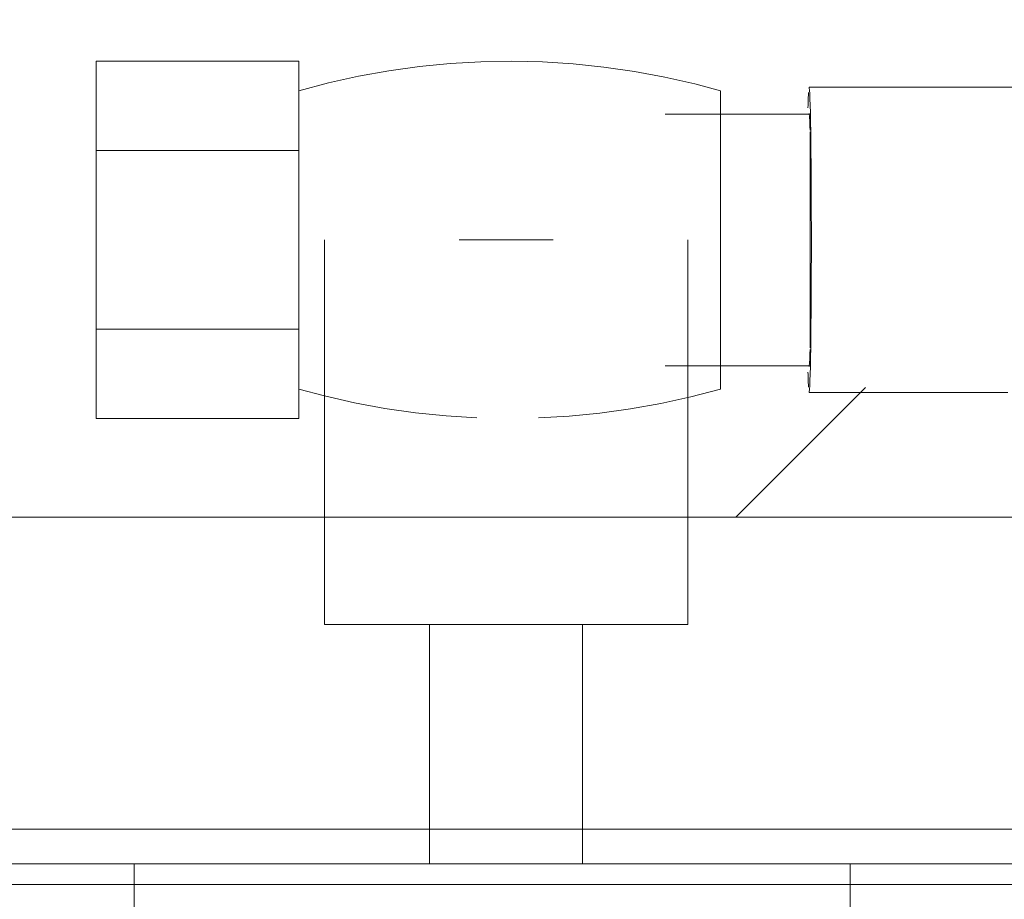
# Model space of a CAD drawing. Header units: metres. Extents: x 2.9 to 42.3, y -72.9 to -49.3.
# Tile 197 of 256: x 19.3669 to 19.4379, y -50.7741 to -50.7107. Entities that reach past the tile are written whole.
import ezdxf

# ---------------------------------------------------------------- set-up
doc = ezdxf.new("R2010")
doc.units = ezdxf.units.M
doc.linetypes.add('Traço', pattern=[0.006, 0.003, -0.003])
for name, color, linetype, lineweight in [('A-DETL-GENF-HDLN', 7, 'Traço', 18), ('A-WALL', 7, 'Continuous', 18), ('A-WALL-PATT', 7, 'Continuous', 18), ('P-SANR-FIXT', 7, 'Continuous', 18)]:
    doc.layers.add(name, color=color, linetype=linetype, lineweight=lineweight)

# ---------------------------------------------------------------- blocks, each defined once
blk = doc.blocks.new('Chuveiro Acessível - BR06_ChuveiroAcessível-7968317-2PAV')
at = {"layer": 'A-DETL-GENF-HDLN', "color": 253, "linetype": 'Continuous', "true_color": 0xaaaaaa}
for p, q in [((0.281686, 0.110449), (0.281686, 0.1)), ((0.281686, 0.110449), (0.281686, 0.1)), ((0.333314, 0.1), (0.333314, 0.110449)), ((0.333314, 0.1), (0.333314, 0.110449)), ((0.3075, 0.1), (0.281686, 0.1)), ((0.3075, 0.1), (0.281686, 0.1)), ((0.333314, 0.1), (0.3075, 0.1)), ((0.333314, 0.1), (0.3075, 0.1))]:
    blk.add_line(p, q, dxfattribs=at)
at = {"layer": 'P-SANR-FIXT', "color": 253, "true_color": 0xaaaaaa}
for p, q in [((0.300977, 0.1), (0.300977, 0.082738)), ((0.300977, 0.1), (0.300977, 0.082738)), ((0.312023, 0.082738), (0.312023, 0.1)), ((0.312023, 0.082738), (0.312023, 0.1)), ((0.293398, 0.082738), (0.293398, 0.055)), ((0.319602, 0.082738), (0.293398, 0.082738)), ((0.293398, 0.082738), (0.293398, 0.055)), ((0.319602, 0.082738), (0.293398, 0.082738)), ((0.319602, 0.055), (0.319602, 0.082738)), ((0.319602, 0.055), (0.319602, 0.082738)), ((0.321452, 0.06144), (0.321452, 0.067881)), ((0.336064, 0.067881), (0.321452, 0.067881)), ((0.321452, 0.06144), (0.321452, 0.067881)), ((0.336064, 0.067881), (0.321452, 0.067881)), ((0.336064, 0.067881), (0.336064, 0.06144)), ((0.336064, 0.067881), (0.336064, 0.06144)), ((0.291029, 0.044242), (0.291029, 0.065758)), ((0.291029, 0.044242), (0.291029, 0.065758)), ((0.295029, 0.064076), (0.284563, 0.064076)), ((0.295029, 0.064076), (0.284563, 0.064076)), ((0.284563, 0.062795), (0.284563, 0.047205)), ((0.284563, 0.062795), (0.284563, 0.047205)), ((0.321452, 0.04856), (0.321452, 0.06144)), ((0.336064, 0.06144), (0.321452, 0.06144)), ((0.321452, 0.04856), (0.321452, 0.06144)), ((0.336064, 0.06144), (0.321452, 0.06144)), ((0.336064, 0.06144), (0.336064, 0.04856)), ((0.336064, 0.06144), (0.336064, 0.04856)), ((0.303109, 0.055), (0.309891, 0.055)), ((0.303109, 0.055), (0.309891, 0.055)), ((0.321452, 0.042119), (0.321452, 0.04856)), ((0.336064, 0.04856), (0.321452, 0.04856)), ((0.321452, 0.042119), (0.321452, 0.04856)), ((0.336064, 0.04856), (0.321452, 0.04856)), ((0.336064, 0.04856), (0.336064, 0.042119)), ((0.336064, 0.04856), (0.336064, 0.042119)), ((0.284563, 0.045924), (0.295029, 0.045924)), ((0.284563, 0.045924), (0.295029, 0.045924)), ((0.336064, 0.042119), (0.321452, 0.042119)), ((0.336064, 0.042119), (0.321452, 0.042119))]:
    blk.add_line(p, q, dxfattribs=at)
at = {"layer": 'P-SANR-FIXT', "color": 253, "true_color": 0xaaaaaa, "flags": 128}
for points in [[(0.291029, 0.065758), (0.293178, 0.066324), (0.295348, 0.066803), (0.297535, 0.067195), (0.299736, 0.067499), (0.301947, 0.067715), (0.304166, 0.067842)], [(0.291029, 0.065758), (0.293178, 0.066324), (0.295348, 0.066803), (0.297535, 0.067195), (0.299736, 0.067499), (0.301947, 0.067715), (0.304166, 0.067842)], [(0.308609, 0.067831), (0.310826, 0.067692), (0.313037, 0.067464), (0.315236, 0.067148), (0.317421, 0.066744), (0.319588, 0.066254), (0.321452, 0.065758)], [(0.308609, 0.067831), (0.310826, 0.067692), (0.313037, 0.067464), (0.315236, 0.067148), (0.317421, 0.066744), (0.319588, 0.066254), (0.321452, 0.065758)], [(0.270323, 0.066005), (0.272766, 0.066005), (0.275226, 0.066005), (0.277699, 0.066005), (0.280183, 0.066005), (0.282671, 0.066005), (0.284652, 0.066005)], [(0.270323, 0.066005), (0.272766, 0.066005), (0.275226, 0.066005), (0.277699, 0.066005), (0.280183, 0.066005), (0.282671, 0.066005), (0.284652, 0.066005)], [(0.321452, 0.044242), (0.319303, 0.043676), (0.317133, 0.043197), (0.314946, 0.042805), (0.312745, 0.042501), (0.310534, 0.042285), (0.308315, 0.042158), (0.306094, 0.042119), (0.303872, 0.042169), (0.301655, 0.042308), (0.299444, 0.042536), (0.297245, 0.042852), (0.29506, 0.043256), (0.292893, 0.043746), (0.291029, 0.044242)], [(0.321452, 0.044242), (0.319303, 0.043676), (0.317133, 0.043197), (0.314946, 0.042805), (0.312745, 0.042501), (0.310534, 0.042285), (0.308315, 0.042158), (0.306094, 0.042119), (0.303872, 0.042169), (0.301655, 0.042308), (0.299444, 0.042536), (0.297245, 0.042852), (0.29506, 0.043256), (0.292893, 0.043746), (0.291029, 0.044242)], [(0.284652, 0.043995), (0.282162, 0.043995), (0.279674, 0.043995), (0.277192, 0.043995), (0.274721, 0.043995), (0.272264, 0.043995), (0.269826, 0.043995)], [(0.284652, 0.043995), (0.282162, 0.043995), (0.279674, 0.043995), (0.277192, 0.043995), (0.274721, 0.043995), (0.272264, 0.043995), (0.269826, 0.043995)]]:
    blk.add_lwpolyline(points, dxfattribs=at)
at = {"layer": 'P-SANR-FIXT', "color": 253, "true_color": 0xaaaaaa}
for major_axis, start_param, end_param in [((0, 0.011005), 0, 1.570796), ((0, 0.011005), 0, 1.570796), ((0, 0.011005), 5.759587, 6.021386), ((0, 0.011005), 5.759587, 6.021386), ((0, 0.009125), 0, 0.523599), ((0, 0.009125), 0, 0.523599), ((0, 0.011005), 1.570796, 3.141593), ((0, 0.011005), 1.570796, 3.141593), ((0, 0.009125), 2.617994, 3.141593), ((0, 0.009125), 2.617994, 3.141593), ((0, 0.011005), 3.403392, 3.665191), ((0, 0.011005), 3.403392, 3.665191)]:
    blk.add_ellipse((0.284652, 0.055), major_axis=major_axis, ratio=0.014867, start_param=start_param, end_param=end_param, dxfattribs=at)
blk = doc.blocks.new('4 GRE - ESCOLA DE CINEMA E AUDIOVISUAL CINE REX R07_rvt-1-2PAV')
at = {"layer": 'A-WALL-PATT', "true_color": 0xd4d4d4}
h = blk.add_hatch(dxfattribs=at)
h.set_pattern_fill('FP_1', color=254, style=0, pattern_type=2)
h.set_pattern_definition([(50, (21.555, -62.929), (0.546555, -0.047815), [0.05715, -0.62865]), (355, (21.555, -62.929), (-0.105728, 0.573166), [0.04572, -0.50292]), (100.451, (21.601, -62.933), (0.440828, 0.52535), [0.04857, -0.53427]), (46.184, (21.555, -62.776), (0.813237, -0.12613), [0.08573, -0.94298]), (96.636, (21.623, -62.787), (0.71221, 0.742287), [0.07286, -0.80141]), (351.184, (21.555, -62.776), (0.712217, 0.742274), [0.06858, -0.75438]), (21, (21.631, -62.814), (0.454846, -0.306795), [0.05715, -0.62865]), (326, (21.631, -62.814), (0.185405, 0.55256), [0.04572, -0.50292]), (71.451, (21.669, -62.84), (0.64025, 0.245763), [0.04857, -0.53427]), (37.5, (21.555, -62.929), (0.009261, 0.2536672), [0.02515, -0.47168, 0.02515, -0.48539, -0.50482]), (37.5, (21.555, -62.929), (0.009261, 0.2536672), [-1.007, 0.02515, -0.47968]), (7.5, (21.555, -62.929), (0.200456, 0.300546), [0.02515, -0.26594, 0.02515, -0.46025, -0.1924]), (7.5, (21.555, -62.929), (0.200456, 0.300546), [-0.77648, 0.02515, -0.16726]), (327.5, (21.385, -62.929), (0.4067682, -0.0171882), [0.02515, -0.16535, 0.02515, -0.56921, -0.78867]), (327.5, (21.385, -62.929), (0.4067682, -0.0171882), [-0.78486, 0.02515, -0.76352]), (317.5, (21.309, -62.929), (0.444383, 0.076279), [0.02515, -0.2225, 0.02515, -0.36957, -0.56007]), (317.5, (21.309, -62.929), (0.444383, 0.076279), [-0.64237, 0.02515, -0.53492])])
h.paths.add_polyline_path([(21.547339, -50.771542), (21.547339, -50.769042), (21.405988, -50.769042), (21.405988, -50.771542), (21.408488, -50.771542)])
h.paths.add_polyline_path([(21.051319, -50.771542), (21.260988, -50.771542), (21.260988, -50.769042), (19.571511, -50.769616), (19.571511, -50.771542), (20.743298, -50.771542)])
h.paths.add_polyline_path([(19.381126, -50.771542), (19.396465, -50.771542), (19.395709, -50.769042), (19.068488, -50.769042), (19.068488, -50.771542), (19.376437, -50.771542)])
h.paths.add_polyline_path([(19.407511, -50.771542), (19.560465, -50.771542), (19.560465, -50.769042), (19.407511, -50.769429)])
h.paths.add_polyline_path([(17.638488, -50.771542), (18.910988, -50.771542), (18.910988, -50.769042), (16.629839, -50.769042), (16.629839, -50.574042), (16.627339, -50.574042), (16.627339, -50.771542)])
h.paths.add_polyline_path([(19.055988, -50.771542), (19.059988, -50.771542), (19.059988, -50.769042), (19.055988, -50.769042)])
h = blk.add_hatch(dxfattribs=at)
h.set_pattern_fill('FP_2', color=254, style=0, pattern_type=2)
h.set_pattern_definition([(45, (21.555, -62.929), (-0.0795495, 0.0795495), [])])
h.paths.add_polyline_path([(21.547339, -50.746542), (21.547339, -50.596542), (16.652339, -50.596542), (16.652339, -50.746542), (19.388887, -50.746542), (19.388887, -50.737534), (19.387036, -50.73788), (19.387036, -50.739422), (19.372424, -50.739422), (19.372424, -50.713661), (19.387036, -50.714167), (19.387036, -50.715784), (19.40589, -50.714002), (19.417459, -50.715784), (19.417459, -50.717465), (19.423918, -50.717011), (19.423918, -50.715537), (19.481279, -50.715311), (19.483988, -50.714585), (19.489966, -50.715546), (19.530854, -50.715537), (19.544098, -50.715912), (19.544175, -50.717465), (19.550517, -50.7173), (19.551243, -50.71566), (19.566881, -50.713794), (19.58094, -50.714862), (19.58094, -50.713661), (19.595553, -50.713661), (19.595553, -50.739422), (19.58094, -50.739077), (19.58094, -50.7373), (19.57909, -50.73788), (19.57909, -50.746542), (21.383488, -50.746542)])
h.paths.add_polyline_path([(19.487083, -50.746542), (19.552887, -50.746542), (19.552887, -50.73763), (19.550517, -50.736854), (19.54972, -50.735618), (19.544059, -50.736072), (19.544059, -50.737546), (19.423878, -50.737171), (19.42374, -50.735618), (19.417459, -50.736018), (19.417459, -50.7373), (19.41509, -50.738409), (19.41509, -50.746542), (19.480894, -50.746542)])
h.paths.add_polyline_path([(19.552887, -50.736559), (19.552887, -50.736484), (19.551315, -50.736018)])
at = {"layer": 'A-WALL-PATT', "true_color": 0xaaaaaa}
h = blk.add_hatch(dxfattribs=at)
h.set_pattern_fill('FP_22', color=253, style=0, pattern_type=2)
h.set_pattern_definition([(45, (21.555, -62.929), (-0.0795495, 0.0795495), []), (135, (21.555, -62.929), (-0.0795495, -0.0795495), [])])
h.paths.add_polyline_path([(21.258488, -50.773042), (21.258488, -50.771542), (20.133488, -50.771542), (20.133488, -50.773042), (21.051319, -50.773042)])
h.paths.add_polyline_path([(20.003488, -50.773042), (20.053619, -50.773042), (20.053488, -50.771542), (20.003488, -50.771542), (20.003357, -50.773042)])
h.paths.add_polyline_path([(19.507265, -50.773042), (19.541437, -50.773042), (19.541437, -50.771542), (19.507265, -50.771542), (19.505948, -50.773042)])
h.paths.add_polyline_path([(19.425539, -50.773042), (19.461028, -50.773042), (19.459712, -50.771542), (19.425539, -50.771542)])
h.paths.add_polyline_path([(19.376437, -50.773042), (19.376437, -50.771542), (19.350488, -50.771542), (19.350488, -50.773042), (19.357207, -50.773042)])
h.paths.add_polyline_path([(19.908488, -50.773042), (19.908488, -50.771542), (19.590539, -50.771542), (19.590539, -50.773042), (19.819237, -50.773042)])
h.paths.add_polyline_path([(19.299503, -50.773042), (19.316488, -50.773042), (19.316488, -50.771542), (19.299503, -50.771542), (19.299371, -50.773042)])
h.paths.add_polyline_path([(19.208488, -50.773042), (19.208488, -50.771542), (19.058488, -50.771542), (19.058488, -50.773042), (19.203197, -50.773042)])
at = {"layer": 'A-WALL', "color": 253, "true_color": 0xaaaaaa}
for p, q in [((21.283488, -50.746542), (19.066988, -50.746542)), ((21.260988, -50.769042), (19.068488, -50.769042)), ((21.258488, -50.771542), (19.058488, -50.771542)), ((19.068488, -50.771542), (21.258488, -50.771542)), ((21.258488, -50.773042), (19.058488, -50.773042))]:
    blk.add_line(p, q, dxfattribs=at)
at = {"layer": 'P-SANR-FIXT', "color": 253, "lineweight": 18, "true_color": 0xaaaaaa, "rotation": 180}
blk.add_blockref('Chuveiro Acessível - BR06_ChuveiroAcessível-7968317-2PAV', (19.708488, -50.671542), dxfattribs=at)
blk.add_blockref('Chuveiro Acessível - BR06_ChuveiroAcessível-7968317-2PAV', (19.708488, -50.671542), dxfattribs=at)
blk.add_blockref('Chuveiro Acessível - BR06_ChuveiroAcessível-7968317-2PAV', (19.708488, -50.671542), dxfattribs=at)

msp = doc.modelspace()

# ---------------------------------------------------------------- block references
at = {"lineweight": 5}
msp.add_blockref('4 GRE - ESCOLA DE CINEMA E AUDIOVISUAL CINE REX R07_rvt-1-2PAV', (0, 0), dxfattribs=at)

doc.saveas('drawing.dxf')
